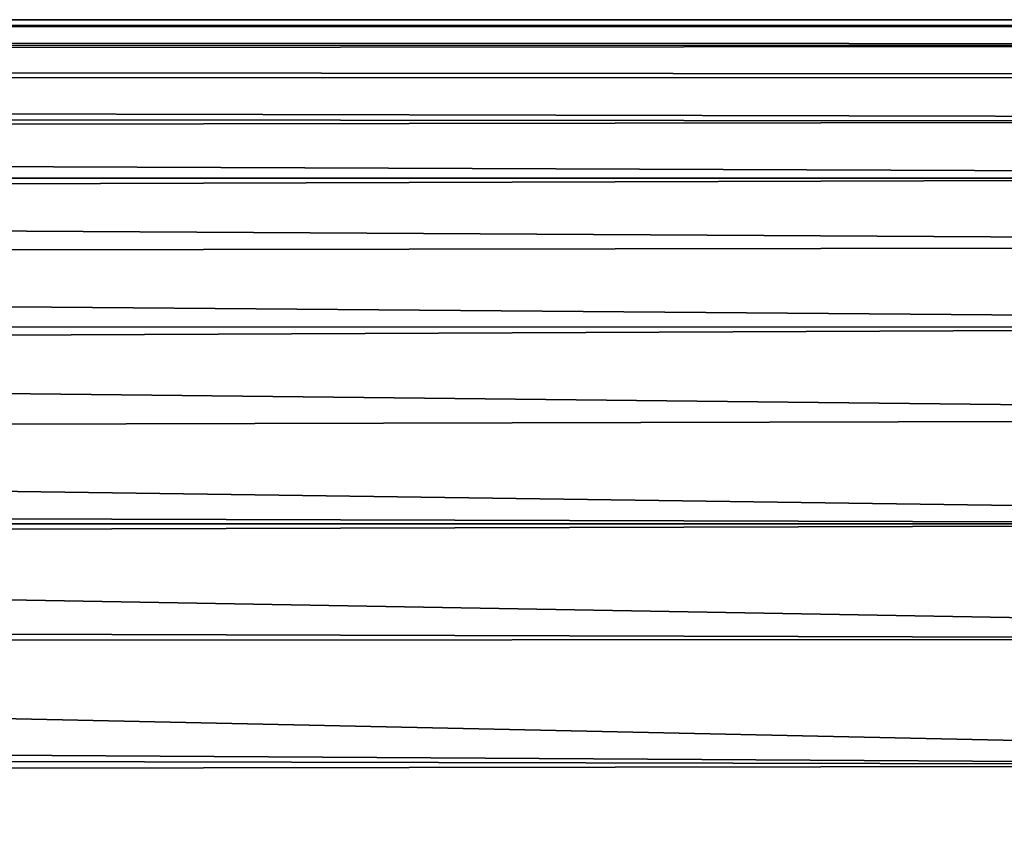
# Model space of a CAD drawing. Header units: metres. Extents: x -28 to 70, y -218 to 27.
# Tile 243 of 246: x 62.19 to 65.97, y 16.89 to 20. Entities that reach past the tile are written whole.
import ezdxf

# ---------------------------------------------------------------- set-up
doc = ezdxf.new("R2010")
doc.units = ezdxf.units.M
doc.layers.add('solid_10_261_002_XXX', color=7, linetype='CONTINUOUS')

msp = doc.modelspace()

# ---------------------------------------------------------------- linework, layer by layer
at = {"layer": 'solid_10_261_002_XXX'}
for points in [[(18.914127, 20, 114), (54.200001, 20, 114), (68.738998, 19.999966, 113.962891)], [(18.914127, 20, 114), (68.738998, 19.999966, 113.962891), (68.738998, 19.974113, 112.982742), (18.921741, 19.990898, 113.396683)], [(68.738998, 19.999966, 113.962891), (54.200001, 20, 114), (62, 20, 114)], [(68.738998, 19.999966, 113.962891), (62, 20, 114), (62, 19.977383, 114.950867), (68.738998, 19.977751, 114.94313)], [(18.946041, 19.963411, 112.790779), (18.921741, 19.990898, 113.396683), (68.738998, 19.974113, 112.982742)], [(18.986973, 19.917294, 112.183014), (18.946041, 19.963411, 112.790779), (68.738998, 19.974113, 112.982742), (68.738998, 19.900253, 112.005035)], [(68.738998, 19.90752, 115.921104), (68.738998, 19.977751, 114.94313), (62, 19.977383, 114.950867), (62, 19.909584, 115.89959)], [(19.044437, 19.852352, 111.57428), (18.986973, 19.917294, 112.183014), (68.738998, 19.900253, 112.005035)], [(19.119011, 19.768137, 110.963432), (19.044437, 19.852352, 111.57428), (68.738998, 19.900253, 112.005035), (68.738998, 19.778566, 111.032127)], [(68.738998, 19.789444, 116.894455), (68.738998, 19.90752, 115.921104), (62, 19.909584, 115.89959), (62, 19.796757, 116.844009)], [(19.210865, 19.664173, 110.350304), (19.119011, 19.768137, 110.963432), (68.738998, 19.778566, 111.032127), (68.738998, 19.609344, 110.066353)], [(68.738998, 19.623808, 117.860855), (68.738998, 19.789444, 116.894455), (62, 19.796757, 116.844009), (62, 19.639156, 117.781998)], [(19.320042, 19.540144, 109.735878), (19.210865, 19.664173, 110.350304), (68.738998, 19.609344, 110.066353)], [(68.738998, 19.411005, 118.81797), (68.738998, 19.623808, 117.860855), (62, 19.639156, 117.781998), (62, 19.437138, 118.711441)], [(19.447065, 19.395578, 109.120293), (19.320042, 19.540144, 109.735878), (68.738998, 19.609344, 110.066353), (68.738998, 19.392992, 109.110023)], [(68.738998, 19.151552, 119.763512), (68.738998, 19.411005, 118.81797), (62, 19.437138, 118.711441), (62, 19.191158, 119.630226)], [(19.591692, 19.230204, 108.504616), (19.447065, 19.395578, 109.120293), (68.738998, 19.392992, 109.110023)], [(19.754738, 19.043358, 107.888496), (19.591692, 19.230204, 108.504616), (68.738998, 19.392992, 109.110023), (68.738998, 19.130032, 108.165459)], [(68.738998, 18.846069, 120.695198), (68.738998, 19.151552, 119.763512), (62, 19.191158, 119.630226), (62, 18.901773, 120.536278)], [(19.936483, 18.834553, 107.272476), (19.754738, 19.043358, 107.888496), (68.738998, 19.130032, 108.165459), (68.738998, 18.821093, 107.234909)], [(68.738998, 18.495293, 121.610794), (68.738998, 18.846069, 120.695198), (62, 18.901773, 120.536278), (62, 18.569639, 121.427551)], [(20.137011, 18.603315, 106.657204), (19.936483, 18.834553, 107.272476), (68.738998, 18.821093, 107.234909)], [(20.357534, 18.34849, 106.041801), (20.137011, 18.603315, 106.657204), (68.738998, 18.821093, 107.234909), (68.738998, 18.466921, 106.320625)], [(68.738998, 18.100063, 122.508095), (68.738998, 18.495293, 121.610794), (62, 18.569639, 121.427551), (62, 18.195503, 122.302025)], [(20.475172, 18.21221, 105.734688), (20.357534, 18.34849, 106.041801), (68.738998, 18.466921, 106.320625), (68.738998, 18.068365, 105.424797)], [(20.59778, 18.069859, 105.42794), (20.475172, 18.21221, 105.734688), (68.738998, 18.068365, 105.424797)], [(68.738998, 17.661333, 123.384949), (68.738998, 18.100063, 122.508095), (62, 18.195503, 122.302025), (62, 17.780214, 123.15773)], [(20.725506, 17.9212, 105.121338), (20.59778, 18.069859, 105.42794), (68.738998, 18.068365, 105.424797)], [(20.858494, 17.765974, 104.814674), (20.725506, 17.9212, 105.121338), (68.738998, 18.068365, 105.424797), (68.738998, 17.626385, 104.549576)], [(68.738998, 17.180157, 124.23925), (68.738998, 17.661333, 123.384949), (62, 17.780214, 123.15773), (62, 17.324709, 123.992722)], [(20.996803, 17.604019, 104.507973), (20.858494, 17.765974, 104.814674), (68.738998, 17.626385, 104.549576)], [(21.140266, 17.435452, 104.201782), (20.996803, 17.604019, 104.507973), (68.738998, 17.626385, 104.549576), (68.738998, 17.14204, 103.697067)], [(21.288939, 17.260134, 103.896149), (21.140266, 17.435452, 104.201782), (68.738998, 17.14204, 103.697067)], [(68.738998, 16.657686, 125.068939), (68.738998, 17.180157, 124.23925), (62, 17.324709, 123.992722), (62, 16.830019, 124.805115)], [(21.442894, 17.077892, 103.59108), (21.288939, 17.260134, 103.896149), (68.738998, 17.14204, 103.697067)], [(21.602205, 16.888552, 103.286606), (21.442894, 17.077892, 103.59108), (68.738998, 17.14204, 103.697067), (68.738998, 16.616495, 102.869316)]]:
    msp.add_3dface(points, dxfattribs=at)

doc.saveas('drawing.dxf')
